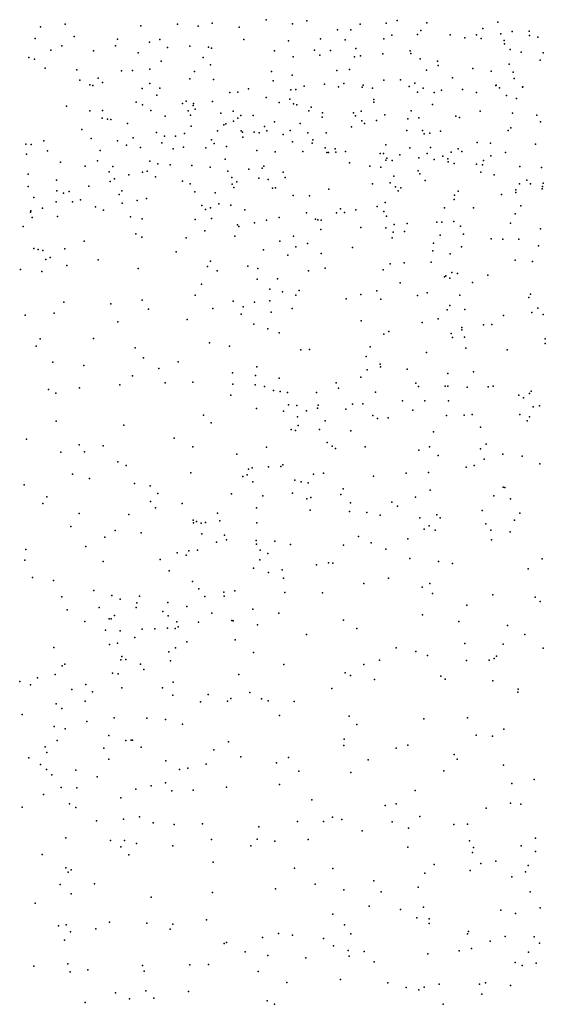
# Model space of a CAD drawing. Header units: metres. Extents: x -25 to 25, y -27.7 to 27.8.
# Tile 23 of 209: x -11.8 to -10.4, y -10.6 to -7.9. Entities that reach past the tile are written whole.
import ezdxf

# ---------------------------------------------------------------- set-up
doc = ezdxf.new("R2010")
doc.units = ezdxf.units.M

msp = doc.modelspace()

# ---------------------------------------------------------------- linework, layer by layer
for p in [(-11.7581, -7.9536, 4.828), (-11.692, -7.9459, -5.0629), (-11.4888, -7.9506, 14.3895), (-11.3903, -7.9461, 3.4957), (-11.3348, -7.9513, 16.1701), (-11.2975, -7.9437, -0.6637), (-11.2249, -7.954, 5.8701), (-11.1518, -7.9342, 17.3476), (-11.0814, -7.945, 14.5352), (-11.0429, -7.9373, 3.8989), (-10.8995, -7.9459, 14.5125), (-10.8299, -7.9439, -1.8054), (-10.7999, -7.9363, 15.6536), (-10.7205, -7.9423, 18.8294), (-10.5698, -7.9576, -12.6452), (-10.5299, -7.9407, 14.2109), (-11.7727, -7.9845, -3.2608), (-11.6679, -7.979, 3.2487), (-10.9602, -7.9613, 15.7406), (-10.9244, -7.9614, -2.7022), (-10.8147, -7.9757, 19.0561), (-10.7453, -7.9742, 18.6767), (-10.7363, -7.9635, 17.6827), (-10.6584, -7.9746, 2.1169), (-10.619, -7.9832, 15.5274), (-10.5872, -7.9748, 9.4436), (-10.5218, -7.972, 18.3793), (-10.4918, -7.9659, -13.078), (-10.4461, -7.9654, 4.7208), (-10.4445, -7.9767, -6.117), (-10.4221, -7.9809, 4.1871), (-11.7006, -8.004, -4.8627), (-11.5568, -8.0042, 6.0516), (-11.5519, -7.9862, -2.8801), (-11.4659, -7.9946, 16.4942), (-11.4378, -7.9875, -5.7401), (-11.4172, -8.0085, 14.5176), (-11.3573, -8.0053, 4.7944), (-11.3074, -8.0081, 0.1097), (-11.2986, -8.0103, 16.0219), (-11.2121, -7.9871, 3.6144), (-11.0919, -7.9911, 0.9927), (-11.006, -7.9856, 2.8263), (-10.9396, -7.9887, 4.0787), (-10.836, -7.9854, 1.6804), (-10.575, -7.9851, 19.4831), (-10.513, -7.9902, 6.1193), (-10.5118, -7.999, 4.3699), (-11.7897, -8.036, -3.6992), (-11.7307, -8.0157, 2.976), (-11.6155, -8.0175, 4.8642), (-11.496, -8.0232, 3.3377), (-11.3212, -8.0357, 2.9704), (-11.1298, -8.0174, 4.6904), (-11.0797, -8.0343, 1.1516), (-11.0221, -8.0159, -2.4805), (-11.0076, -8.0298, 5.9005), (-10.9794, -8.0172, 1.4676), (-10.9149, -8.0341, 18.8753), (-10.9116, -8.0118, 4.4248), (-10.8984, -8.0314, 14.6614), (-10.8392, -8.0259, -2.2168), (-10.7657, -8.0175, 19.3199), (-10.764, -8.0252, -2.978), (-10.4967, -8.014, -3.1615), (-10.4677, -8.0214, 9.7451), (-10.4084, -8.0234, -12.2743), (-11.7744, -8.0404, -2.7871), (-11.4338, -8.0454, 16.9364), (-11.3021, -8.0553, 17.2195), (-10.7386, -8.0393, -6.1292), (-10.6917, -8.0455, 6.0106), (-10.6901, -8.0576, 1.861), (-10.4997, -8.0538, 17.9238), (-10.4162, -8.0429, 18.0654), (-11.746, -8.0642, -4.0063), (-11.6607, -8.069, -4.6405), (-11.5408, -8.0712, -5.5181), (-11.5108, -8.0705, 3.0053), (-11.4644, -8.0672, 16.2228), (-11.3447, -8.0732, 14.6446), (-11.1376, -8.0731, 17.4413), (-11.0827, -8.0836, -2.6899), (-10.9628, -8.0705, -2.8942), (-10.9285, -8.068, 4.6123), (-10.7213, -8.0695, -1.9194), (-10.6516, -8.0902, 18.307), (-10.5972, -8.0651, 4.518), (-10.5475, -8.0723, 4.7754), (-10.4885, -8.0747, 19.7436), (-11.6524, -8.0964, -3.5513), (-11.6254, -8.1091, -3.714), (-11.6179, -8.1109, -5.1357), (-11.6036, -8.0908, -4.3969), (-11.5922, -8.1031, -3.2828), (-11.4649, -8.1058, -3.0082), (-11.357, -8.0926, 3.3964), (-11.2938, -8.095, 0.2568), (-11.1338, -8.0985, 0.7023), (-11.0497, -8.1127, 3.6551), (-10.9959, -8.1075, 18.6725), (-10.9576, -8.1141, 4.9231), (-10.944, -8.1052, -1.2853), (-10.8946, -8.1154, 18.4539), (-10.8916, -8.1098, -3.0429), (-10.8359, -8.097, 5.972), (-10.7918, -8.0961, 4.6969), (-10.7681, -8.1132, 4.8526), (-10.7525, -8.1044, 17.7751), (-10.5349, -8.111, 2.4491), (-10.5342, -8.1096, 4.9449), (-10.4865, -8.0924, 6.2393), (-10.4633, -8.1152, 14.496), (-10.4625, -8.1145, 2.301), (-11.4854, -8.1194, 4.9292), (-11.4462, -8.137, -4.1326), (-11.4382, -8.1183, 16.0477), (-11.2501, -8.13, -0.8128), (-11.2282, -8.1289, -5.9044), (-11.1998, -8.1195, 15.8121), (-11.1525, -8.1429, 5.9815), (-11.0856, -8.1223, -6.005), (-11.0728, -8.1218, 18.8895), (-10.867, -8.1177, 19.4084), (-10.7454, -8.1285, 4.0405), (-10.7302, -8.1177, -3.1524), (-10.7008, -8.1298, 2.6537), (-10.6813, -8.1231, 19.6135), (-10.6252, -8.1216, 4.2047), (-10.5871, -8.1297, 1.9759), (-10.5253, -8.1172, -13.1734), (-10.5063, -8.1381, -5.998), (-11.6886, -8.1665, -2.9293), (-11.5016, -8.1558, -3.8023), (-11.4841, -8.1627, -4.5685), (-11.3771, -8.1588, -4.367), (-11.3672, -8.1529, 15.8934), (-11.3486, -8.1648, 5.0065), (-11.3475, -8.1596, -0.5206), (-11.296, -8.1538, -0.009), (-11.117, -8.1562, 19.148), (-11.0888, -8.148, 0.9731), (-11.0787, -8.1605, 15.6963), (-11.0702, -8.1631, -14.0351), (-11.0313, -8.1689, 19.3623), (-10.8632, -8.1484, -6.0621), (-10.863, -8.1555, 3.8386), (-10.7057, -8.1617, -1.7206), (-10.4796, -8.146, 3.9996), (-11.6258, -8.1785, 6.2117), (-11.5917, -8.1776, 16.4056), (-11.4616, -8.1776, 6.1034), (-11.4238, -8.1937, 3.1034), (-11.3614, -8.1788, -3.9394), (-11.3553, -8.1906, -13.7573), (-11.343, -8.1743, -13.9286), (-11.2738, -8.1848, -2.9914), (-11.2408, -8.1798, -4.0579), (-11.2202, -8.1918, -14.1485), (-11.1871, -8.1912, -4.2125), (-11.0376, -8.1792, -1.1434), (-11.0011, -8.184, 6.0176), (-10.918, -8.1842, -2.4979), (-10.912, -8.1922, 18.1238), (-10.8973, -8.1802, 2.8538), (-10.8331, -8.19, 17.9508), (-10.7624, -8.1787, 5.1524), (-10.6428, -8.1933, 14.7252), (-10.5775, -8.18, 2.7599), (-10.4902, -8.1853, 19.8805), (-10.4249, -8.1902, 5.1066), (-11.5923, -8.1986, 16.6591), (-11.5785, -8.2017, 14.6586), (-11.5695, -8.2023, 16.8133), (-11.5249, -8.2131, -4.9698), (-11.3539, -8.2197, -3.6337), (-11.2655, -8.2166, 0.3513), (-11.2604, -8.2135, -3.2076), (-11.2397, -8.2069, 2.991), (-11.2287, -8.1985, 17.4257), (-11.1568, -8.2206, 5.1823), (-11.1294, -8.2083, 18.3378), (-11.0612, -8.2132, -3.1878), (-11.0022, -8.1962, 5.1948), (-10.923, -8.2217, 1.3916), (-10.8953, -8.2061, -13.7546), (-10.8884, -8.2128, -14.1108), (-10.8561, -8.2052, 19.5791), (-10.7713, -8.2007, -1.5224), (-10.7421, -8.1976, 2.8212), (-10.6327, -8.1966, -3.3575), (-10.4154, -8.2088, 2.0789), (-11.6472, -8.229, -13.7613), (-11.4466, -8.237, -5.5018), (-11.4248, -8.2473, 14.7633), (-11.3959, -8.2473, 17.3175), (-11.3713, -8.2401, 3.2652), (-11.2828, -8.2324, 19.0582), (-11.2197, -8.2326, 19.3317), (-11.2156, -8.2365, -13.6055), (-11.1842, -8.2366, -3.7902), (-11.1708, -8.238, -3.3537), (-11.1505, -8.2323, 17.5845), (-11.1069, -8.2428, 18.0264), (-11.0879, -8.2316, -2.7373), (-11.0406, -8.2377, 1.2298), (-10.9914, -8.2376, -4.0788), (-10.7747, -8.2321, -13.8751), (-10.7319, -8.2319, -2.2283), (-10.7277, -8.2406, -12.8105), (-10.7125, -8.239, -13.0216), (-10.6835, -8.2333, 1.6944), (-10.5025, -8.2315, 14.6665), (-10.4951, -8.2247, -12.2819), (-11.7979, -8.2688, -13.384), (-11.7833, -8.2691, 17.7326), (-11.7491, -8.2598, -13.9042), (-11.622, -8.2529, 16.1986), (-11.5518, -8.2599, -14.0589), (-11.5271, -8.2709, 17.7432), (-11.5094, -8.2517, -13.6387), (-11.4321, -8.265, -2.9781), (-11.2992, -8.257, -0.2512), (-11.2915, -8.2666, 17.9912), (-11.2584, -8.2745, -14.2804), (-11.2145, -8.2493, 18.1722), (-11.0813, -8.2618, 17.8085), (-11.0289, -8.2661, -3.4535), (-11.027, -8.2567, -13.5711), (-10.8305, -8.2698, -3.4865), (-10.585, -8.2642, 5.233), (-10.5497, -8.2658, 2.9329), (-10.4292, -8.2688, -13.509), (-11.7958, -8.2953, 17.5579), (-11.7395, -8.2866, 17.9068), (-11.5982, -8.2856, 5.0894), (-11.4901, -8.2772, 17.9231), (-11.4023, -8.2808, 15.7619), (-11.3739, -8.2765, 17.79), (-11.3145, -8.2785, 17.5666), (-11.1772, -8.2854, -5.8138), (-11.1283, -8.2893, 6.1121), (-11.0538, -8.2882, -14.32), (-10.9937, -8.2783, 3.5516), (-10.9896, -8.2907, -4.3408), (-10.9849, -8.2912, 15.5663), (-10.9671, -8.2806, -3.6372), (-10.9648, -8.2895, -2.6368), (-10.9393, -8.2879, 14.8949), (-10.8463, -8.2933, -1.3525), (-10.8368, -8.2931, -5.9594), (-10.7932, -8.297, -4.0823), (-10.766, -8.2781, 1.5506), (-10.7198, -8.2931, -3.7774), (-10.711, -8.2771, -3.5904), (-10.6775, -8.3009, -5.936), (-10.655, -8.29, -12.4557), (-10.6367, -8.2806, -13.3121), (-10.6263, -8.2877, 6.3403), (-10.5483, -8.2998, -3.657), (-10.5094, -8.2909, 6.537), (-11.7045, -8.3164, -3.041), (-11.6383, -8.3271, -13.3699), (-11.6054, -8.3133, 18.0893), (-11.5643, -8.3282, 17.3792), (-11.4645, -8.3139, -5.1584), (-11.4432, -8.3213, -14.2545), (-11.4104, -8.3242, 19.4657), (-11.3518, -8.3256, 5.2268), (-11.262, -8.309, 19.5256), (-11.1588, -8.3279, -2.8543), (-10.9287, -8.3183, 5.3795), (-10.8735, -8.3277, 19.7254), (-10.8305, -8.3115, 6.2034), (-10.8279, -8.3062, -13.5473), (-10.8138, -8.3126, 15.5469), (-10.7422, -8.3051, 5.3352), (-10.7005, -8.3096, 3.8013), (-10.6638, -8.3075, -2.1118), (-10.6632, -8.3156, -13.6455), (-10.6476, -8.3205, -1.7975), (-10.5873, -8.3218, -14.0998), (-10.5715, -8.3237, 19.9389), (-10.5688, -8.3122, -13.8594), (-11.7916, -8.3494, -14.115), (-11.5737, -8.3429, 17.1681), (-11.5208, -8.351, 19.2407), (-11.4841, -8.3434, 19.079), (-11.4714, -8.3409, 6.2183), (-11.3026, -8.3301, 6.1557), (-11.2551, -8.3409, -0.0697), (-11.1987, -8.3358, -13.4173), (-11.1625, -8.3325, 0.686), (-11.1064, -8.3437, 3.3913), (-10.8443, -8.3299, 2.966), (-10.8095, -8.3544, -14.3437), (-10.7439, -8.34, -12.6045), (-10.7398, -8.3477, 19.8294), (-10.5753, -8.3432, 1.7309), (-10.5396, -8.3504, 14.7857), (-10.4706, -8.3283, 15.5278), (-10.4125, -8.3312, 5.264), (-11.7152, -8.3654, 16.3142), (-11.571, -8.3685, 18.3164), (-11.5599, -8.3615, 19.5298), (-11.4491, -8.3559, 18.8146), (-11.3771, -8.3679, 19.6692), (-11.356, -8.3747, -5.4192), (-11.2447, -8.3582, 0.4502), (-11.2437, -8.3756, -4.7405), (-11.2307, -8.3694, -14.4076), (-11.1716, -8.3597, 3.0742), (-11.1465, -8.3634, -4.6166), (-11.1013, -8.358, 0.8983), (-10.8668, -8.375, -13.1954), (-10.8191, -8.3724, -12.929), (-10.7255, -8.3656, -2.3266), (-10.4717, -8.3751, -14.2541), (-10.4516, -8.365, -5.7832), (-10.4418, -8.3746, 6.7338), (-10.4082, -8.3731, 14.7042), (-11.7916, -8.3821, 18.1837), (-11.7144, -8.3935, 16.7473), (-11.6966, -8.4002, -13.2245), (-11.681, -8.3955, 15.986), (-11.6287, -8.3814, 6.2931), (-11.5471, -8.4038, -13.2686), (-11.5394, -8.3939, 5.1888), (-11.3434, -8.3962, -0.7187), (-11.2894, -8.3995, 5.3812), (-11.239, -8.3844, 0.1777), (-11.1351, -8.3867, 15.5406), (-11.1269, -8.3858, -1.045), (-11.0794, -8.4061, 14.9451), (-11.036, -8.4068, -5.7815), (-10.9839, -8.389, 3.0307), (-10.8048, -8.3833, -12.762), (-10.7979, -8.3935, -5.8473), (-10.7907, -8.3858, 3.6353), (-10.6463, -8.4058, 15.5259), (-10.6365, -8.395, 1.5897), (-10.5201, -8.4039, -3.9234), (-10.4816, -8.3908, 20.0588), (-10.4814, -8.3981, -12.1928), (-10.4107, -8.388, 3.2376), (-10.4102, -8.3822, -9.9258), (-11.7761, -8.4113, 17.0933), (-11.7162, -8.4235, 16.9476), (-11.6721, -8.423, 19.6291), (-11.651, -8.4181, -14.2638), (-11.5389, -8.4269, 19.7686), (-11.4988, -8.4197, -3.0743), (-11.4734, -8.4139, 15.6404), (-11.325, -8.4329, -0.5298), (-11.2793, -8.4287, -4.9008), (-11.2475, -8.4319, -2.9866), (-10.8323, -8.4247, 5.48), (-10.6474, -8.4168, 3.2068), (-11.7851, -8.4513, 6.3591), (-11.7847, -8.4474, -13.0958), (-11.7529, -8.4404, 16.1235), (-11.6103, -8.4368, 15.7821), (-11.5894, -8.4456, 18.9294), (-11.3152, -8.4436, -5.1298), (-11.302, -8.4398, 15.537), (-11.2094, -8.4444, -5.5388), (-11.0434, -8.453, 19.8282), (-10.963, -8.4525, -4.5688), (-10.9521, -8.4417, -1.2111), (-10.9421, -8.452, -2.7251), (-10.9116, -8.4449, 6.2616), (-10.8538, -8.436, 1.2814), (-10.8358, -8.4491, -1.3268), (-10.6735, -8.4391, 6.3968), (-10.5952, -8.4396, -4.1415), (-10.4836, -8.4553, 6.6024), (-10.4685, -8.4343, 3.6699), (-11.7811, -8.4655, 19.4937), (-11.7124, -8.4623, 18.3568), (-11.517, -8.4635, 14.8262), (-11.4852, -8.4687, -14.4246), (-11.3433, -8.4711, -13.2047), (-11.2994, -8.4679, -0.871), (-11.2292, -8.4849, 14.9504), (-11.1839, -8.4798, 0.0434), (-11.1513, -8.4721, 0.7536), (-11.1176, -8.4658, 6.2376), (-11.0197, -8.4697, 15.4659), (-11.0135, -8.4713, 3.1719), (-11.0047, -8.4721, -13.1141), (-10.829, -8.4614, 3.172), (-10.8082, -8.4838, 19.9019), (-10.7737, -8.4819, 3.3483), (-10.6934, -8.4783, -5.7295), (-10.6804, -8.4782, -14.4624), (-10.6485, -8.4764, -2.1532), (-10.4959, -8.4809, -9.756), (-11.8046, -8.4892, -14.2763), (-11.5022, -8.5096, 6.2831), (-11.3166, -8.5012, 19.8995), (-11.2255, -8.4896, -5.3734), (-11.0052, -8.4972, -14.5282), (-10.8975, -8.4926, -5.6762), (-10.8312, -8.4934, -12.6489), (-10.8112, -8.5043, -4.4965), (-10.7807, -8.5026, 15.4863), (-10.6845, -8.5124, 3.5463), (-10.6301, -8.4888, -1.9979), (-10.6219, -8.5105, -12.2756), (-10.4156, -8.4959, -10.1571), (-11.6414, -8.5289, 18.7047), (-11.4862, -8.5179, -13.1491), (-11.3672, -8.5198, 5.4512), (-11.2367, -8.5159, 0.4323), (-11.1159, -8.5292, 5.5652), (-11.0791, -8.5151, -4.8433), (-11.041, -8.5353, -5.4968), (-10.8134, -8.5203, -2.6037), (-10.7023, -8.5346, -1.4831), (-10.5479, -8.5229, 1.5007), (-10.5161, -8.5231, -9.9604), (-10.4735, -8.5237, 15.5501), (-11.7766, -8.5486, 19.0338), (-11.765, -8.5513, 5.1777), (-11.752, -8.5537, 14.7971), (-11.6928, -8.5496, -14.3744), (-11.3936, -8.5575, 15.4782), (-11.1597, -8.5523, -0.1035), (-11.0723, -8.544, 0.882), (-11.0046, -8.5621, -2.8899), (-10.9202, -8.5463, -12.777), (-10.7043, -8.555, -2.4344), (-10.658, -8.5625, -5.5945), (-10.6272, -8.5442, 1.3227), (-10.4204, -8.5415, 14.791), (-11.7441, -8.5784, -3.1891), (-11.7322, -8.5726, 18.8825), (-11.6032, -8.579, -13.0494), (-11.3019, -8.5828, -13.0643), (-11.0944, -8.5665, 14.9922), (-10.8194, -8.5896, -5.5251), (-10.7818, -8.5869, -12.4383), (-10.7091, -8.5855, 5.5727), (-10.4832, -8.58, 5.4751), (-10.4365, -8.5838, 1.3933), (-11.8122, -8.6048, 15.941), (-11.7547, -8.6106, 18.6095), (-11.6872, -8.5945, 6.3291), (-11.4958, -8.6025, -14.5082), (-11.31, -8.5971, -0.6099), (-11.2836, -8.6086, -0.9444), (-11.2014, -8.5958, 19.9863), (-11.1748, -8.6027, 0.5967), (-11.0387, -8.6089, -5.1718), (-10.9941, -8.6014, -4.9588), (-10.8381, -8.6062, -2.7416), (-10.6532, -8.6134, -1.6458), (-10.6386, -8.616, -14.6141), (-11.3255, -8.6445, -14.5792), (-11.1764, -8.6305, 0.2576), (-11.122, -8.6297, -12.9423), (-10.7924, -8.6408, -4.773), (-10.6728, -8.6251, -4.5834), (-10.6698, -8.6222, 14.9559), (-10.6586, -8.628, 15.486), (-10.5981, -8.64, -9.805), (-10.5565, -8.6201, -5.4707), (-11.1425, -8.6576, 0.0958), (-11.1085, -8.6649, -3.0432), (-11.0636, -8.6611, 15.3453), (-10.8549, -8.6622, -4.9974), (-10.7201, -8.6679, -12.3195), (-10.4424, -8.6716, -4.547), (-11.6953, -8.6926, -12.9366), (-11.569, -8.6973, 15.4959), (-11.4851, -8.6876, 5.5233), (-11.343, -8.6735, -0.7613), (-11.2407, -8.6902, 15.3409), (-11.1833, -8.6927, 0.4142), (-11.1426, -8.6891, 5.684), (-11.0729, -8.6743, 0.7372), (-10.9374, -8.6839, 6.2799), (-10.8979, -8.6725, -12.5853), (-10.8443, -8.685, 15.3755), (-10.7458, -8.6748, 20.042), (-10.632, -8.6738, 0.9817), (-10.447, -8.6806, 15.5779), (-11.7216, -8.7225, 5.3269), (-11.4683, -8.7112, 20.078), (-11.2958, -8.7097, 20.0816), (-11.2136, -8.705, 6.2586), (-11.139, -8.72, -0.2957), (-11.0819, -8.71, -1.1204), (-10.6657, -8.7131, 6.3786), (-10.6589, -8.7017, -4.914), (-10.6185, -8.7128, -12.1796), (-10.4386, -8.7201, -4.9171), (-10.4225, -8.7086, -5.1557), (-11.7991, -8.7275, 6.3527), (-11.5505, -8.7453, -12.9244), (-11.3642, -8.7394, 14.9396), (-11.2192, -8.7249, -3.1352), (-10.8974, -8.743, -1.2672), (-10.7329, -8.7471, -2.761), (-10.6905, -8.7378, -9.6996), (-10.5145, -8.7287, 6.5043), (-10.4078, -8.7255, 6.6315), (-11.1849, -8.7522, -0.4506), (-11.1478, -8.7647, -14.6755), (-11.1176, -8.7754, 0.528), (-10.8225, -8.7716, 14.997), (-10.6553, -8.7772, 0.7886), (-10.6267, -8.7667, -2.5399), (-10.6265, -8.7611, -1.8818), (-10.5688, -8.7536, -9.2573), (-10.5462, -8.7524, 5.6145), (-11.7589, -8.7912, 19.9947), (-11.6158, -8.79, -3.2685), (-11.3048, -8.8021, -0.6769), (-10.8364, -8.7788, 0.7239), (-10.652, -8.7878, 14.9446), (-10.6196, -8.787, 20.0888), (-10.4025, -8.791, 14.7756), (-10.4024, -8.804, -11.9051), (-11.7696, -8.8113, 14.807), (-11.5038, -8.8156, 5.6078), (-11.2504, -8.8113, -1.0732), (-11.0589, -8.8206, 20.1073), (-11.0357, -8.8197, -3.0955), (-10.8724, -8.8125, -12.4537), (-10.7212, -8.8278, -12.2182), (-10.6161, -8.8162, -10.111), (-10.5045, -8.8206, -10.2861), (-11.7249, -8.8541, 15.5862), (-11.4818, -8.8423, 15.3762), (-11.3885, -8.8526, -3.2405), (-10.8834, -8.8382, -3.0172), (-11.6419, -8.8631, -14.5486), (-11.4401, -8.871, 6.2628), (-11.2422, -8.8829, 5.8026), (-11.1768, -8.8662, 15.2993), (-10.8812, -8.8742, -9.5979), (-10.846, -8.8594, 5.8482), (-10.8449, -8.8661, -1.3713), (-10.7732, -8.8729, 20.0972), (-10.5954, -8.8797, -11.9656), (-11.5113, -8.8909, 20.128), (-11.4236, -8.9092, 14.8691), (-11.349, -8.9071, -0.9538), (-11.1809, -8.8897, -12.719), (-11.1169, -8.8972, 0.3108), (-10.9645, -8.9091, -14.7599), (-10.898, -8.8941, -9.3365), (-10.664, -8.8839, 5.7996), (-11.7372, -8.9273, -12.8053), (-11.6537, -8.9224, 5.5396), (-11.545, -8.9151, -12.8331), (-11.2413, -8.9128, -3.2243), (-11.1814, -8.9147, 6.2383), (-11.1566, -8.9189, 14.9577), (-11.1325, -8.9295, 5.9068), (-11.1144, -8.9326, -0.2839), (-11.0951, -8.935, -0.0904), (-11.0168, -8.9351, -1.2437), (-10.9581, -8.9232, 14.9741), (-10.8584, -8.9343, -9.8755), (-10.75, -8.9106, -14.8022), (-10.7434, -8.9189, -10.0541), (-10.6715, -8.9186, -11.7938), (-10.6639, -8.9186, -2.9067), (-10.6122, -8.9206, 6.3481), (-10.5558, -8.9203, -11.6199), (-10.5425, -8.9186, 20.1127), (-10.44, -8.932, -11.5097), (-11.717, -8.9367, 20.0801), (-11.2469, -8.9426, -0.5837), (-10.7863, -8.9577, -11.9116), (-10.7262, -8.9575, 0.5275), (-10.6626, -8.9579, -10.1878), (-10.4738, -8.9428, -2.6451), (-10.4607, -8.95, 0.5101), (-10.4448, -8.9381, -14.8792), (-11.1781, -8.9782, -14.7331), (-11.1055, -8.9854, 0.1553), (-11.092, -8.968, -3.1986), (-11.07, -8.9703, 6.0761), (-11.0438, -8.9849, 0.4156), (-11.0142, -8.9775, 20.1511), (-11.0127, -8.9696, -12.5381), (-10.9385, -8.9798, -9.1446), (-10.9203, -8.9666, 6.1603), (-10.8929, -8.9659, 6.004), (-10.7583, -8.9827, -3.0565), (-10.4352, -8.9738, -2.368), (-10.4183, -8.9715, -8.9053), (-11.7164, -9.0122, 14.7742), (-11.3208, -8.9963, -12.7394), (-11.0679, -9.0006, 15.297), (-10.9934, -9.0115, -11.6107), (-10.866, -8.9973, 15.3368), (-10.8535, -9.0048, -11.4497), (-10.8247, -9.0031, 14.9184), (-10.6678, -8.9969, -1.8226), (-10.6208, -8.9961, -11.3538), (-10.5989, -8.9947, 5.9289), (-10.4705, -8.9947, -10.3981), (-10.4508, -9.0111, 15.6038), (-10.4448, -9.0008, -11.2875), (-11.5346, -9.0234, 14.793), (-11.2999, -9.0165, -1.1348), (-11.0847, -9.0345, -9.2978), (-11.0738, -9.0369, -11.7843), (-11.066, -9.0235, -9.5608), (-11.0087, -9.0343, -9.8035), (-10.925, -9.0381, -9.0001), (-10.7028, -9.0413, 6.1059), (-10.5765, -9.0281, -2.0049), (-11.7963, -9.0603, -14.5011), (-11.3989, -9.0576, -0.9612), (-11.6548, -9.0755, 20.1128), (-11.6398, -9.0948, -3.3668), (-11.5902, -9.0788, 5.7045), (-11.3495, -9.0814, 6.2146), (-11.1511, -9.082, -1.267), (-10.9882, -9.0691, -14.7887), (-10.9753, -9.0791, -11.3512), (-10.9659, -9.0857, -3.2152), (-10.8859, -9.0816, -1.4776), (-10.7425, -9.09, -14.8939), (-10.7134, -9.0815, 0.4115), (-10.5764, -9.0866, -11.1351), (-10.5609, -9.0742, 20.093), (-11.7035, -9.0951, -12.7886), (-11.5506, -9.1214, -12.7683), (-11.2307, -9.1009, 14.822), (-10.6898, -9.1045, 14.7918), (-10.5668, -9.1147, -3.0473), (-10.5167, -9.1009, 6.0223), (-10.4648, -9.1064, 6.5017), (-11.5283, -9.1314, -14.6107), (-11.1992, -9.141, -0.4459), (-11.1898, -9.1377, -9.2331), (-11.1459, -9.1353, -11.4672), (-11.1132, -9.1336, -0.1325), (-11.1078, -9.1295, -12.0367), (-10.6146, -9.136, -1.8955), (-10.5933, -9.1315, -8.7927), (-10.4175, -9.1269, -2.1538), (-11.6724, -9.1544, 15.5375), (-11.6268, -9.1665, 14.7305), (-11.3544, -9.1514, -0.7352), (-11.2147, -9.1611, -11.874), (-11.2029, -9.1562, -3.3389), (-11.0754, -9.1706, 0.1232), (-11.0248, -9.1547, -12.1899), (-10.9981, -9.1515, -12.3738), (-10.8635, -9.1603, 15.3739), (-10.7765, -9.1521, -1.6678), (-10.7163, -9.1501, 15.4558), (-11.8018, -9.1835, 15.6897), (-11.5061, -9.1797, -3.3899), (-11.4636, -9.186, 15.4039), (-11.1879, -9.1751, -9.6784), (-11.0579, -9.1753, -10.0241), (-11.0391, -9.1774, -11.2114), (-10.9457, -9.1943, -10.2093), (-10.7119, -9.1974, -10.4073), (-10.5158, -9.1896, 15.6184), (-10.5107, -9.1908, -10.9431), (-11.7413, -9.2152, -14.5114), (-11.4431, -9.2067, 6.141), (-11.2457, -9.2076, -9.4252), (-11.1611, -9.2123, -0.2852), (-11.0814, -9.2053, 20.1599), (-11.043, -9.2207, 15.362), (-11.0321, -9.2172, -1.4537), (-10.9514, -9.2091, 14.7467), (-10.7509, -9.2161, -10.9473), (-10.5411, -9.213, 14.6218), (-10.4963, -9.2211, 6.182), (-11.7516, -9.2336, 5.6125), (-11.463, -9.2284, 20.1471), (-11.449, -9.2451, -0.843), (-11.3781, -9.2334, 14.6968), (-11.1782, -9.2447, 14.7029), (-11.034, -9.2509, -11.0605), (-10.9256, -9.2315, -1.5655), (-10.8144, -9.2294, 0.2672), (-10.7991, -9.2408, 14.693), (-10.5723, -9.2523, -10.6238), (-11.6548, -9.2601, 20.0941), (-11.5211, -9.2628, 6.0085), (-11.3486, -9.2783, -11.6121), (-11.2826, -9.2595, -12.6602), (-11.2767, -9.2799, -0.4629), (-10.9285, -9.2547, -8.7966), (-10.8814, -9.2578, -10.3975), (-10.8461, -9.2646, -14.9055), (-10.7394, -9.2715, -10.54), (-10.6939, -9.2638, -8.7222), (-10.6846, -9.272, 20.0892), (-10.4853, -9.278, -1.9561), (-10.4705, -9.259, -10.7464), (-11.6766, -9.2953, 5.797), (-11.5578, -9.306, -12.7562), (-11.3475, -9.2851, -0.6007), (-11.339, -9.2821, -3.4168), (-11.3266, -9.286, -11.897), (-11.3151, -9.2842, 20.1477), (-11.177, -9.2848, -11.1844), (-10.7281, -9.3022, -3.255), (-10.7148, -9.2931, -10.7486), (-10.6985, -9.3048, 14.5576), (-10.5618, -9.2876, -14.9786), (-10.5488, -9.3046, 14.4751), (-11.5851, -9.3233, -14.5562), (-11.4881, -9.3123, -0.9948), (-11.3246, -9.315, -11.357), (-11.2639, -9.3185, -9.7011), (-11.2588, -9.3308, -9.0592), (-10.9042, -9.3222, -3.341), (-10.7716, -9.3283, 15.5197), (-10.5465, -9.3309, 20.0371), (-10.4965, -9.3096, 6.4281), (-11.7973, -9.3567, 15.7726), (-11.6366, -9.3491, 14.6017), (-11.337, -9.3588, -9.456), (-11.2856, -9.3369, -1.4026), (-11.1794, -9.3331, 15.4283), (-11.1778, -9.3426, -3.4149), (-11.1686, -9.3582, 20.1373), (-11.1292, -9.3346, -10.212), (-11.0867, -9.3437, -12.4338), (-10.9448, -9.3453, 14.5741), (-10.8704, -9.3386, -10.7433), (-10.8312, -9.3556, -1.6988), (-11.8005, -9.3855, 5.6381), (-11.437, -9.3834, -0.6811), (-11.3912, -9.3659, 14.5858), (-11.3672, -9.3725, 15.4831), (-11.3602, -9.3607, -14.6507), (-11.1688, -9.3842, -8.8942), (-11.1481, -9.3677, -10.9992), (-10.7663, -9.3812, 14.437), (-10.411, -9.3816, 6.2764), (-11.5902, -9.389, 6.3347), (-11.186, -9.4069, -0.2105), (-11.1088, -9.4117, -10.8417), (-11.0173, -9.3981, 15.4825), (-10.9845, -9.3923, 0.0246), (-10.9731, -9.3934, -14.8403), (-10.6894, -9.3893, -14.9689), (-10.6519, -9.3944, 0.1359), (-10.4484, -9.4091, 15.863), (-11.78, -9.4317, -3.4584), (-11.4131, -9.4142, -3.5044), (-11.1458, -9.4188, -1.5428), (-11.1055, -9.4336, -10.6646), (-10.8232, -9.4334, 0.0442), (-11.7233, -9.4397, 5.8857), (-11.35, -9.4429, -9.6023), (-11.3326, -9.4624, -10.132), (-10.8895, -9.4481, 20.0831), (-10.733, -9.4584, 15.6524), (-10.7128, -9.4482, 14.3065), (-11.701, -9.4842, 14.4985), (-11.6152, -9.4669, -3.5185), (-11.5671, -9.4801, 15.6534), (-11.5444, -9.49, 14.4804), (-11.4922, -9.4821, -11.6418), (-11.3166, -9.483, -10.4104), (-11.2655, -9.4715, -12.2387), (-11.2651, -9.4819, -10.8847), (-11.2366, -9.4674, 14.4461), (-11.1024, -9.4726, -3.4747), (-11.0006, -9.4733, 14.351), (-10.7053, -9.475, -1.7738), (-10.5432, -9.4789, -15.0056), (-10.4296, -9.4851, 19.9349), (-11.6004, -9.5123, -12.8052), (-11.5015, -9.5127, -11.7981), (-11.4997, -9.5003, -1.2691), (-11.4164, -9.4996, -0.4444), (-11.3655, -9.5101, -9.8566), (-11.1879, -9.517, -12.4693), (-10.6133, -9.5065, -3.3156), (-10.4164, -9.4961, 16.0039), (-11.6863, -9.5185, 6.0639), (-11.5736, -9.5428, -14.5256), (-11.5682, -9.5434, 20.0179), (-11.5592, -9.5344, -1.0424), (-11.4295, -9.5229, -1.4054), (-11.4156, -9.5354, 20.0546), (-11.2977, -9.5279, 15.5766), (-11.1184, -9.528, -0.1384), (-10.7319, -9.5325, -0.0348), (-11.639, -9.5505, 6.3027), (-11.4511, -9.5696, -10.1332), (-11.4174, -9.568, -11.0601), (-11.3969, -9.5691, -10.6627), (-11.3917, -9.5511, -9.3548), (-11.3881, -9.5647, 14.3711), (-11.334, -9.5524, -9.0668), (-11.2448, -9.5471, 20.0618), (-11.2412, -9.548, -1.5617), (-11.1758, -9.5593, 14.274), (-10.9448, -9.5463, -0.1114), (-10.9085, -9.5694, 14.1399), (-10.6344, -9.5504, 19.9763), (-10.504, -9.5611, -0.029), (-11.5836, -9.5733, -0.79), (-11.5444, -9.5752, -0.6085), (-11.5051, -9.5935, -11.2836), (-11.4855, -9.571, -10.2916), (-11.0434, -9.5854, 15.6324), (-10.4571, -9.5847, 14.5268), (-11.7224, -9.6198, 6.4636), (-11.5733, -9.6123, -11.6575), (-11.5516, -9.608, -10.4261), (-11.396, -9.6209, 15.6715), (-11.3654, -9.6049, -0.3247), (-11.2356, -9.5994, -8.8973), (-10.8032, -9.6207, 15.7856), (-10.6185, -9.6092, 15.9352), (-10.5156, -9.6114, -1.855), (-10.4082, -9.6219, -15.1221), (-11.54, -9.6438, -0.4362), (-11.4135, -9.632, -9.5864), (-11.1859, -9.6338, -3.5857), (-10.7499, -9.6306, -14.9666), (-10.7191, -9.6418, -3.4042), (-10.5402, -9.6499, -3.3235), (-10.5333, -9.643, 16.0645), (-11.6997, -9.6691, 19.9458), (-11.693, -9.6649, -10.4694), (-11.5427, -9.6528, -1.3189), (-11.529, -9.6521, -10.8291), (-11.4894, -9.665, -12.7648), (-11.409, -9.6556, -12.1916), (-11.1044, -9.6659, 14.1277), (-10.8895, -9.6659, -0.2047), (-10.8475, -9.6543, -1.7163), (-10.6137, -9.6552, -8.6318), (-10.5533, -9.6541, -15.0768), (-11.7662, -9.7017, -3.5995), (-11.7192, -9.6922, -10.3122), (-11.5653, -9.6885, -3.6258), (-11.5494, -9.6907, -11.1413), (-11.4804, -9.6795, 14.2805), (-11.2258, -9.6924, -14.7252), (-10.9401, -9.6876, -14.8718), (-10.9256, -9.695, -3.526), (-10.6831, -9.6973, 14.1946), (-11.8142, -9.7116, 6.0952), (-11.7854, -9.7206, 6.3497), (-11.6361, -9.7192, -12.8896), (-11.5401, -9.7283, -9.8696), (-11.4303, -9.728, -14.6527), (-11.4023, -9.713, -3.6378), (-10.8614, -9.706, 19.9642), (-10.6713, -9.7048, -1.7695), (-10.5436, -9.7095, 14.4248), (-11.6744, -9.7327, -1.06), (-11.6188, -9.7393, 15.7645), (-11.4033, -9.7477, 19.9615), (-11.308, -9.7459, -12.4317), (-11.1959, -9.7409, 19.9653), (-10.9757, -9.7298, -8.7266), (-10.4761, -9.7395, -8.6269), (-10.4749, -9.7316, 16.2009), (-11.716, -9.7716, -14.5143), (-11.6382, -9.7638, -11.3534), (-11.3282, -9.7655, 14.1467), (-11.2563, -9.7645, -8.9788), (-11.2471, -9.7573, 15.7405), (-11.1649, -9.7582, -1.6534), (-11.1464, -9.7629, -0.3023), (-11.0766, -9.7648, -14.8007), (-11.8076, -9.8003, 15.843), (-11.7011, -9.7839, -10.0341), (-11.5607, -9.8088, 14.1718), (-11.1162, -9.8028, -3.6249), (-10.9288, -9.8044, 15.913), (-11.7215, -9.8318, -0.425), (-11.6336, -9.8188, -11.9322), (-11.4729, -9.8101, -0.2827), (-11.4225, -9.8132, -9.5082), (-11.3769, -9.8261, -9.3027), (-10.9087, -9.8267, -0.3185), (-10.7284, -9.8117, -3.4712), (-10.6117, -9.809, 14.2997), (-11.6917, -9.8381, -11.5735), (-11.5745, -9.8565, -12.1168), (-10.5878, -9.8552, 16.2297), (-10.5444, -9.858, 19.9079), (-10.514, -9.8391, -3.3466), (-11.7457, -9.8871, -11.4102), (-11.7133, -9.8695, -11.1718), (-11.5288, -9.8693, -1.5515), (-11.5151, -9.8691, 15.7783), (-11.5114, -9.8686, -14.6918), (-11.4881, -9.888, -3.7163), (-11.253, -9.8737, -14.7978), (-10.9432, -9.8835, 19.9185), (-10.9424, -9.8661, -14.9321), (-10.7713, -9.8823, -15.0509), (-11.7412, -9.9019, -9.9375), (-11.5885, -9.8903, -9.7434), (-11.2928, -9.8947, 14.062), (-11.2205, -9.9137, -9.0504), (-10.803, -9.8901, 14.101), (-10.6474, -9.9074, -1.808), (-11.7893, -9.9166, 19.8634), (-11.7586, -9.9339, -12.992), (-11.5746, -9.9201, 19.9046), (-11.4221, -9.9246, -12.6866), (-11.3136, -9.9334, 19.9119), (-11.1247, -9.9298, -14.8815), (-11.0921, -9.915, -8.9031), (-10.8786, -9.9215, 16.04), (-10.6394, -9.9196, -0.3297), (-10.5151, -9.9362, 14.4754), (-11.7426, -9.948, -11.8566), (-11.7279, -9.9621, 15.8255), (-11.6637, -9.9491, -1.4777), (-11.3852, -9.9477, -9.4064), (-11.3625, -9.9441, -1.6854), (-11.0644, -9.9518, -1.7307), (-10.9248, -9.9554, -8.8186), (-10.6751, -9.9511, 19.903), (-11.6065, -9.9677, -0.2861), (-11.461, -9.9918, -12.4927), (-11.4223, -9.9836, 14.0346), (-11.1166, -9.988, -3.6788), (-10.4921, -9.9849, 16.3781), (-10.4323, -9.9748, 19.8835), (-11.7503, -10.0144, -9.8185), (-11.703, -9.9955, -14.6848), (-11.6609, -9.9971, 14.0552), (-11.5023, -10.0004, -12.7977), (-11.4052, -10.0048, -0.2904), (-11.3486, -10.0034, -14.8542), (-11.2588, -9.9953, 15.8716), (-10.7523, -10.0036, -8.7696), (-11.6802, -10.0397, -12.1677), (-11.5427, -10.0235, -9.6051), (-11.0294, -10.029, 14.0013), (-10.8328, -10.0442, 14.0913), (-10.8027, -10.04, 19.8775), (-10.4955, -10.0379, -0.547), (-10.468, -10.041, -1.9477), (-11.8073, -10.0487, -0.287), (-11.6638, -10.0499, 19.8714), (-10.5616, -10.0512, -15.2828), (-11.608, -10.0854, 15.8298), (-11.535, -10.0811, -1.677), (-11.4925, -10.0745, -3.7636), (-11.4556, -10.0904, -12.6398), (-11.3994, -10.0952, 19.8717), (-11.3236, -10.0936, 13.9714), (-11.068, -10.0871, -9.0305), (-10.998, -10.0874, -1.7859), (-10.974, -10.0753, -3.6392), (-10.9487, -10.0816, -0.3975), (-10.8135, -10.0885, -1.8153), (-10.7398, -10.0738, -0.4438), (-10.6484, -10.0956, -3.4804), (-10.6118, -10.0947, 14.3784), (-11.1718, -10.1018, -9.2121), (-10.8941, -10.1126, 16.1834), (-10.7696, -10.1049, 16.2916), (-11.6901, -10.1315, -12.9289), (-11.5703, -10.1379, -12.4653), (-11.5331, -10.1381, -0.2296), (-11.5005, -10.1467, -14.8707), (-11.299, -10.1353, -9.3396), (-11.1759, -10.1348, -1.7868), (-11.1285, -10.1402, -3.7204), (-11.039, -10.1355, 16.0725), (-10.6063, -10.1394, -1.9268), (-10.4677, -10.1523, 16.52), (-10.4292, -10.132, 19.8441), (-11.7537, -10.1754, -12.1981), (-11.5422, -10.1551, 19.8579), (-11.5208, -10.1768, 13.9733), (-11.4029, -10.1527, 15.8932), (-11.193, -10.1529, -14.9852), (-10.7721, -10.1561, -8.8867), (-10.5982, -10.1702, -8.7648), (-10.5952, -10.1566, -0.6943), (-10.4292, -10.1682, -8.6316), (-11.2941, -10.1968, -0.3338), (-10.7008, -10.2031, -15.2581), (-10.5752, -10.2004, 14.4885), (-10.5353, -10.1937, -0.8835), (-10.4488, -10.2054, 14.6515), (-11.6899, -10.2119, -1.6412), (-11.6838, -10.2229, -0.1507), (-11.6757, -10.2173, -12.3702), (-11.0763, -10.2121, 19.81), (-10.9733, -10.2134, -9.1095), (-10.7257, -10.2263, 14.264), (-10.6041, -10.219, 19.8201), (-10.4554, -10.2225, -3.3272), (-11.7051, -10.2563, 14.0243), (-11.6137, -10.2543, -12.8488), (-11.021, -10.2555, -15.1171), (-10.8634, -10.2462, 14.0959), (-10.4922, -10.236, -15.382), (-11.6759, -10.2817, -3.7818), (-11.2963, -10.2782, -9.4021), (-11.1274, -10.2677, -9.2885), (-10.9435, -10.2706, -0.4936), (-10.8436, -10.2759, 16.3852), (-10.7443, -10.2635, -0.6588), (-10.4427, -10.2764, -2.1196), (-11.7723, -10.3065, -12.2784), (-11.4613, -10.2906, 19.8167), (-10.9729, -10.3363, -3.6868), (-10.8752, -10.3143, -1.9225), (-10.7917, -10.3237, -3.5982), (-10.73, -10.3171, 16.5205), (-10.5223, -10.3249, -1.1647), (-10.4829, -10.3347, 16.7013), (-10.4165, -10.3189, 19.7618), (-11.5728, -10.3571, 15.9185), (-11.4729, -10.3604, -3.8044), (-11.4031, -10.3626, -0.2332), (-11.3122, -10.351, 19.7725), (-10.7475, -10.3462, -15.312), (-10.7144, -10.3614, -8.8821), (-10.714, -10.349, 19.7461), (-11.7101, -10.3674, 19.7743), (-11.6897, -10.3647, -14.8104), (-11.6776, -10.3835, -0.0996), (-11.6093, -10.3753, -12.7121), (-11.4102, -10.3761, -9.4735), (-11.1194, -10.3877, 19.7395), (-10.9414, -10.3644, 19.7381), (-10.9249, -10.389, -15.2291), (-10.6112, -10.389, -1.0417), (-10.6085, -10.383, -15.3784), (-11.6939, -10.4055, 14.1054), (-11.2647, -10.4145, -15.0842), (-11.2591, -10.4122, 13.9565), (-11.1619, -10.3987, 16.158), (-11.0813, -10.392, -15.1603), (-10.9986, -10.4016, 16.3256), (-10.5508, -10.4084, -2.1118), (-10.5105, -10.3962, -1.3027), (-10.4323, -10.3971, -1.4456), (-10.4176, -10.414, -8.4782), (-11.2082, -10.4374, -1.8987), (-10.9709, -10.4212, -9.2753), (-10.9318, -10.4333, 14.0877), (-10.8893, -10.4359, 16.5029), (-10.718, -10.4429, -2.0323), (-10.6335, -10.4346, 16.7846), (-10.6003, -10.4281, -8.7615), (-10.4472, -10.4384, 16.9424), (-11.6851, -10.4691, -9.6294), (-11.1481, -10.4468, -9.3788), (-11.0452, -10.453, -1.9414), (-10.9293, -10.4489, -0.6004), (-10.8625, -10.4644, -3.6436), (-10.4838, -10.4662, -3.3835), (-10.4268, -10.4675, 19.6863), (-11.7764, -10.4757, 15.9319), (-11.6785, -10.4907, -12.5475), (-11.6313, -10.4851, -3.8252), (-11.4845, -10.4738, -14.9784), (-11.4799, -10.4894, 15.9888), (-11.3569, -10.4717, -1.8522), (-11.307, -10.4709, 16.0862), (-11.1735, -10.4903, -3.777), (-10.4647, -10.4742, 14.789), (-11.0971, -10.5195, 13.9982), (-10.9524, -10.5112, 19.6495), (-10.8253, -10.5204, 14.2757), (-10.5627, -10.5205, 17.0848), (-11.5566, -10.5471, 19.6908), (-11.4754, -10.5417, 14.0408), (-11.3607, -10.5433, -0.1971), (-10.776, -10.5327, -9.1089), (-10.7422, -10.5396, 16.8488), (-10.728, -10.5319, -8.9553), (-10.6873, -10.524, -3.5602), (-10.579, -10.5242, -8.6198), (-10.4957, -10.528, 17.4544), (-11.6385, -10.5729, 14.1572), (-11.5193, -10.5631, -0.1145), (-11.4535, -10.5613, -3.8395), (-11.1492, -10.5687, -0.319), (-10.5725, -10.5507, 17.2429), (-11.1294, -10.5781, -15.219), (-10.6769, -10.5781, -1.1882)]:
    msp.add_point(p)

doc.saveas('drawing.dxf')
